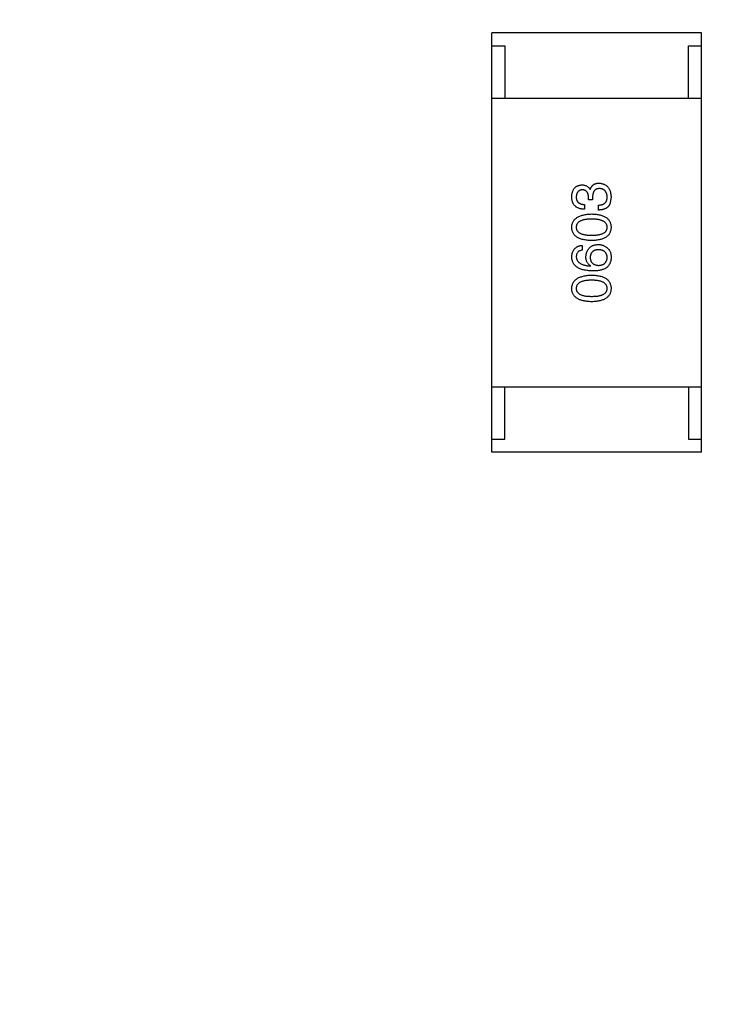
# Model space of a CAD drawing. Header units: inches. Extents: x -39 to 106, y -45 to 75.
# Tile 69 of 222: x 9.93 to 12.58, y -26.79 to -23.03. Entities that reach past the tile are written whole.
import ezdxf

# ---------------------------------------------------------------- set-up
doc = ezdxf.new("R2010")
doc.units = ezdxf.units.IN
doc.header["$LTSCALE"] = 1.21
doc.header["$MEASUREMENT"] = 0
doc.header["$PDMODE"] = 3
doc.header["$PDSIZE"] = 0.3125
doc.layers.get('0').update_dxf_attribs({"linetype": 'CONTINUOUS'})
doc.layers.get('Defpoints').update_dxf_attribs({"linetype": 'CONTINUOUS'})
doc.layers.add('DIM', color=3, linetype='CONTINUOUS')
doc.styles.get("Standard").update_dxf_attribs({"font": 'txt', "width": 0.8})
doc.dimstyles.get("Standard").update_dxf_attribs({"dimtxt": 0.15625, "dimasz": 0.1875, "dimexe": 0.125, "dimexo": 0.0625, "dimgap": 0.09, "dimtad": 0, "dimtih": 1, "dimtoh": 1, "dimzin": 4, "dimdsep": 46, "dimtxsty": 'STANDARD', "dimblk": '_FILLED', "dimblk1": '_FILLED', "dimblk2": '_FILLED', "dimcen": 0.09, "dimazin": 1, "dimtp": 0.01, "dimtm": 0.01, "dimtfac": 1, "dimtofl": 0, "dimtmove": 0, "dimatfit": 3, "dimldrblk": '_FILLED', "dimfxl": 1, "dimtolj": 1, "dimtzin": 4, "dimarcsym": 0})

# ---------------------------------------------------------------- blocks, each defined once
blk = doc.blocks.new('_FILLED')
at = {"color": 0, "linetype": 'ByBlock'}
blk.add_solid([(0, 0), (-1, 0.1667), (-1, -0.1667)], dxfattribs=at)
blk = doc.blocks.new('*D6')
at = {"layer": 'Defpoints', "color": 0}
for p in [(-13.1719, -23.0315), (49.8281, -23.0315), (49.8281, -38.8367)]:
    blk.add_point(p, dxfattribs=at)
at = {"layer": 'DIM', "color": 0, "lineweight": -2}
for p, q in [((-13.1719, -23.094), (-13.1719, -38.9617)), ((49.8281, -23.094), (49.8281, -38.9617)), ((-11.1719, -38.8367), (15.3048, -38.8367)), ((47.8281, -38.8367), (21.3515, -38.8367))]:
    blk.add_line(p, q, dxfattribs=at)
at = {"layer": 'DIM', "color": 0, "lineweight": -2, "xscale": 2, "yscale": 2, "zscale": 2, "rotation": 180}
blk.add_blockref('_FILLED', (-13.1719, -38.8367), dxfattribs=at)
at = {"layer": 'DIM', "color": 0, "lineweight": -2, "xscale": 2, "yscale": 2, "zscale": 2}
blk.add_blockref('_FILLED', (49.8281, -38.8367), dxfattribs=at)
at = {"layer": 'DIM', "color": 0, "insert": (18.3281, -38.8367), "char_height": 2, "attachment_point": 5}
blk.add_mtext('\\A1;63.00', dxfattribs=at)

msp = doc.modelspace()

# ---------------------------------------------------------------- linework, layer by layer
at = {"color": 7, "linetype": 'Continuous'}
for p, q in [((12.528, -23.0814), (11.728, -23.0814)), ((11.728, -24.6814), (11.728, -23.0814)), ((12.528, -24.6814), (12.528, -23.0814)), ((11.728, -23.1314), (11.778, -23.1314)), ((11.778, -23.1314), (11.778, -23.3314)), ((12.478, -23.1314), (12.528, -23.1314)), ((12.478, -23.3314), (12.478, -23.1314)), ((11.728, -23.3314), (12.528, -23.3314)), ((12.1025, -23.6796), (12.1033, -23.6796)), ((12.0967, -23.7181), (12.0967, -23.7082)), ((12.1123, -23.7181), (12.0967, -23.7181)), ((12.1123, -23.7091), (12.1123, -23.7181)), ((12.1828, -23.7082), (12.1779, -23.7353)), ((12.0812, -23.7361), (12.0812, -23.7541)), ((12.1353, -23.7574), (12.1353, -23.7386)), ((12.0722, -23.8922), (12.0722, -23.9102)), ((12.1041, -23.9709), (12.1049, -23.9701)), ((11.728, -24.4314), (12.528, -24.4314)), ((11.778, -24.6314), (11.778, -24.4314)), ((12.478, -24.4314), (12.478, -24.6314)), ((11.728, -24.6314), (11.778, -24.6314)), ((12.478, -24.6314), (12.528, -24.6314)), ((12.528, -24.6814), (11.728, -24.6814))]:
    msp.add_line(p, q, dxfattribs=at)
for points, knots in [([(12.1033, -23.6796), (12.1036, -23.6786), (12.1043, -23.6766), (12.1054, -23.6738), (12.1067, -23.6712), (12.1081, -23.6688), (12.1097, -23.6666), (12.1115, -23.6645), (12.1133, -23.6627), (12.1154, -23.6611), (12.1176, -23.6596), (12.1199, -23.6584), (12.1224, -23.6573), (12.125, -23.6565), (12.1278, -23.6558), (12.1307, -23.6553), (12.1337, -23.655), (12.1358, -23.655), (12.1369, -23.655)], [0, 0, 0, 0, 0.069445, 0.136039, 0.200011, 0.261745, 0.322328, 0.381403, 0.438864, 0.496655, 0.554398, 0.612391, 0.672266, 0.733005, 0.79604, 0.861293, 0.928785, 1, 1, 1, 1]), ([(12.1369, -23.655), (12.1387, -23.6551), (12.1422, -23.6553), (12.1472, -23.6562), (12.152, -23.6575), (12.1563, -23.6591), (12.1604, -23.6611), (12.1641, -23.6635), (12.1675, -23.6663), (12.1706, -23.6695), (12.1733, -23.673), (12.1757, -23.6769), (12.1777, -23.6812), (12.1794, -23.6859), (12.1808, -23.691), (12.1818, -23.6964), (12.1825, -23.7022), (12.1827, -23.7062), (12.1828, -23.7082)], [0, 0, 0, 0, 0.068236, 0.132937, 0.194125, 0.253174, 0.310181, 0.365986, 0.421096, 0.476216, 0.532352, 0.590232, 0.649824, 0.71274, 0.778406, 0.848058, 0.921922, 1, 1, 1, 1]), ([(12.0328, -23.7066), (12.0329, -23.7049), (12.0331, -23.7015), (12.0337, -23.6967), (12.0346, -23.6921), (12.0358, -23.6879), (12.0372, -23.6839), (12.0389, -23.6803), (12.0409, -23.677), (12.0432, -23.674), (12.0457, -23.6713), (12.0486, -23.669), (12.0517, -23.6669), (12.0551, -23.6652), (12.0588, -23.6638), (12.0627, -23.6627), (12.0669, -23.6619), (12.0698, -23.6616), (12.0713, -23.6615)], [0, 0, 0, 0, 0.077845, 0.151584, 0.221397, 0.287366, 0.350104, 0.410398, 0.467998, 0.524388, 0.579979, 0.635152, 0.690917, 0.747936, 0.806661, 0.867861, 0.932479, 1, 1, 1, 1]), ([(12.073, -23.6804), (12.0721, -23.6805), (12.0703, -23.6806), (12.0678, -23.6811), (12.0654, -23.6818), (12.0632, -23.6826), (12.0612, -23.6837), (12.0594, -23.6849), (12.0576, -23.6863), (12.0561, -23.6879), (12.0548, -23.6897), (12.0536, -23.6917), (12.0526, -23.6939), (12.0517, -23.6962), (12.0511, -23.6988), (12.0505, -23.7015), (12.0502, -23.7044), (12.0501, -23.7064), (12.05, -23.7074)], [0, 0, 0, 0, 0.067655, 0.132224, 0.194132, 0.253145, 0.309858, 0.366002, 0.421361, 0.47702, 0.532632, 0.590536, 0.65067, 0.713258, 0.779588, 0.848803, 0.921949, 1, 1, 1, 1]), ([(12.0713, -23.6615), (12.0732, -23.6616), (12.0767, -23.6617), (12.0818, -23.6625), (12.0864, -23.6639), (12.0906, -23.6659), (12.0943, -23.6685), (12.0976, -23.6716), (12.1004, -23.6753), (12.1018, -23.6781), (12.1025, -23.6796)], [0, 0, 0, 0, 0.143686, 0.277942, 0.40333, 0.521785, 0.638573, 0.755208, 0.874773, 1, 1, 1, 1]), ([(12.0967, -23.7082), (12.0967, -23.7071), (12.0966, -23.705), (12.0962, -23.7019), (12.0957, -23.6991), (12.095, -23.6964), (12.0941, -23.6939), (12.0931, -23.6917), (12.0918, -23.6896), (12.0904, -23.6877), (12.0889, -23.6861), (12.0871, -23.6847), (12.0852, -23.6834), (12.0831, -23.6824), (12.0808, -23.6815), (12.0783, -23.6809), (12.0757, -23.6805), (12.0739, -23.6804), (12.073, -23.6804)], [0, 0, 0, 0, 0.079415, 0.154091, 0.22508, 0.29186, 0.355026, 0.415127, 0.472418, 0.528511, 0.583551, 0.638361, 0.693547, 0.750023, 0.807857, 0.868401, 0.932259, 1, 1, 1, 1]), ([(12.1394, -23.6755), (12.1383, -23.6755), (12.1361, -23.6755), (12.1331, -23.6759), (12.1302, -23.6766), (12.1275, -23.6775), (12.1251, -23.6787), (12.1229, -23.6801), (12.1208, -23.6819), (12.119, -23.6838), (12.1174, -23.6861), (12.116, -23.6886), (12.1149, -23.6914), (12.114, -23.6944), (12.1132, -23.6977), (12.1127, -23.7013), (12.1123, -23.7051), (12.1123, -23.7077), (12.1123, -23.7091)], [0, 0, 0, 0, 0.066518, 0.129194, 0.188613, 0.245254, 0.300032, 0.353805, 0.407079, 0.461108, 0.516272, 0.574141, 0.634837, 0.699275, 0.767504, 0.840272, 0.917505, 1, 1, 1, 1]), ([(12.1681, -23.7074), (12.168, -23.7062), (12.1678, -23.7038), (12.1673, -23.7004), (12.1666, -23.6971), (12.1657, -23.6941), (12.1646, -23.6913), (12.1633, -23.6887), (12.1618, -23.6864), (12.1601, -23.6842), (12.1582, -23.6824), (12.1561, -23.6806), (12.1538, -23.6792), (12.1513, -23.678), (12.1486, -23.677), (12.1457, -23.6763), (12.1426, -23.6757), (12.1405, -23.6755), (12.1394, -23.6755)], [0, 0, 0, 0, 0.076694, 0.149502, 0.218019, 0.283183, 0.345589, 0.405199, 0.462852, 0.519478, 0.575313, 0.630559, 0.687006, 0.744638, 0.804006, 0.866059, 0.931486, 1, 1, 1, 1]), ([(12.0812, -23.7541), (12.0792, -23.7541), (12.0755, -23.754), (12.0701, -23.7533), (12.0651, -23.7523), (12.0604, -23.751), (12.0561, -23.7492), (12.0521, -23.7472), (12.0485, -23.7447), (12.0453, -23.7419), (12.0424, -23.7387), (12.0399, -23.7352), (12.0378, -23.7313), (12.0361, -23.727), (12.0346, -23.7224), (12.0337, -23.7175), (12.033, -23.7122), (12.0329, -23.7085), (12.0328, -23.7066)], [0, 0, 0, 0, 0.074804, 0.144899, 0.211458, 0.274554, 0.334363, 0.392059, 0.448123, 0.503024, 0.558154, 0.613471, 0.670844, 0.729926, 0.792003, 0.857405, 0.926768, 1, 1, 1, 1]), ([(12.05, -23.7074), (12.05, -23.7085), (12.0501, -23.7107), (12.0505, -23.7139), (12.0511, -23.7169), (12.0519, -23.7196), (12.053, -23.7222), (12.0544, -23.7245), (12.0559, -23.7267), (12.0578, -23.7286), (12.0599, -23.7303), (12.0622, -23.7317), (12.0648, -23.733), (12.0676, -23.7341), (12.0706, -23.7349), (12.0739, -23.7355), (12.0775, -23.736), (12.0799, -23.7361), (12.0812, -23.7361)], [0, 0, 0, 0, 0.069877, 0.136363, 0.198671, 0.257968, 0.315462, 0.370709, 0.425568, 0.479847, 0.535753, 0.592303, 0.651386, 0.713311, 0.778642, 0.84836, 0.921866, 1, 1, 1, 1]), ([(12.1353, -23.7386), (12.1366, -23.7385), (12.1392, -23.7384), (12.1429, -23.7379), (12.1464, -23.7373), (12.1496, -23.7364), (12.1525, -23.7352), (12.1552, -23.7339), (12.1577, -23.7322), (12.1599, -23.7304), (12.1618, -23.7283), (12.1635, -23.726), (12.1649, -23.7235), (12.1661, -23.7207), (12.167, -23.7177), (12.1676, -23.7145), (12.168, -23.711), (12.168, -23.7086), (12.1681, -23.7074)], [0, 0, 0, 0, 0.07723, 0.149593, 0.217944, 0.282232, 0.34411, 0.402297, 0.458791, 0.513966, 0.568538, 0.623291, 0.679957, 0.737243, 0.798142, 0.86118, 0.928728, 1, 1, 1, 1]), ([(12.1779, -23.7353), (12.1775, -23.7362), (12.1766, -23.7379), (12.1751, -23.7403), (12.1734, -23.7426), (12.1716, -23.7447), (12.1695, -23.7467), (12.1673, -23.7485), (12.1649, -23.7501), (12.1623, -23.7515), (12.1595, -23.7528), (12.1566, -23.754), (12.1535, -23.7549), (12.1502, -23.7558), (12.1467, -23.7564), (12.1431, -23.7569), (12.1392, -23.7573), (12.1366, -23.7574), (12.1353, -23.7574)], [0, 0, 0, 0, 0.056906, 0.113264, 0.168825, 0.223843, 0.279195, 0.335267, 0.392098, 0.450414, 0.51054, 0.572219, 0.636652, 0.703156, 0.773102, 0.845505, 0.921063, 1, 1, 1, 1]), ([(12.0328, -23.8232), (12.0329, -23.8212), (12.0332, -23.8174), (12.0342, -23.8118), (12.0359, -23.8067), (12.0381, -23.8018), (12.0409, -23.7974), (12.0442, -23.7933), (12.0482, -23.7895), (12.0527, -23.7862), (12.0578, -23.7831), (12.0634, -23.7805), (12.0697, -23.7782), (12.0764, -23.7763), (12.0838, -23.7748), (12.0917, -23.7736), (12.1002, -23.7727), (12.106, -23.7725), (12.109, -23.7724)], [0, 0, 0, 0, 0.057415, 0.112361, 0.16496, 0.216437, 0.267441, 0.318839, 0.371478, 0.426325, 0.483626, 0.544235, 0.608673, 0.677374, 0.750405, 0.828394, 0.911525, 1, 1, 1, 1]), ([(12.109, -23.792), (12.1067, -23.7921), (12.102, -23.7921), (12.0953, -23.7925), (12.0891, -23.7931), (12.0833, -23.7939), (12.078, -23.795), (12.0732, -23.7963), (12.0688, -23.7979), (12.0648, -23.7997), (12.0614, -23.8018), (12.0583, -23.8041), (12.0558, -23.8067), (12.0536, -23.8095), (12.052, -23.8126), (12.0508, -23.8159), (12.0502, -23.8195), (12.0501, -23.8219), (12.05, -23.8232)], [0, 0, 0, 0, 0.095719, 0.185854, 0.269738, 0.347952, 0.420315, 0.487894, 0.550245, 0.608186, 0.662454, 0.713283, 0.761375, 0.808209, 0.854301, 0.901312, 0.949396, 1, 1, 1, 1]), ([(12.109, -23.7724), (12.112, -23.7725), (12.1177, -23.7727), (12.126, -23.7734), (12.1337, -23.7745), (12.1409, -23.776), (12.1475, -23.7779), (12.1535, -23.7802), (12.159, -23.7828), (12.164, -23.7857), (12.1683, -23.7891), (12.1721, -23.7929), (12.1753, -23.797), (12.178, -23.8015), (12.1801, -23.8064), (12.1816, -23.8117), (12.1825, -23.8173), (12.1827, -23.8212), (12.1828, -23.8232)], [0, 0, 0, 0, 0.08769, 0.170218, 0.24749, 0.319818, 0.387758, 0.451391, 0.511445, 0.568185, 0.622681, 0.67526, 0.726746, 0.778428, 0.830764, 0.884397, 0.940866, 1, 1, 1, 1]), ([(12.1681, -23.8232), (12.168, -23.8219), (12.1678, -23.8195), (12.1671, -23.8159), (12.1658, -23.8126), (12.1641, -23.8095), (12.162, -23.8067), (12.1594, -23.8041), (12.1563, -23.8018), (12.1528, -23.7997), (12.1489, -23.7979), (12.1445, -23.7963), (12.1397, -23.795), (12.1344, -23.7939), (12.1287, -23.7931), (12.1225, -23.7925), (12.1159, -23.7921), (12.1114, -23.7921), (12.109, -23.792)], [0, 0, 0, 0, 0.050879, 0.099377, 0.146973, 0.193618, 0.240619, 0.289461, 0.34047, 0.395283, 0.453059, 0.515633, 0.582666, 0.655287, 0.732971, 0.815933, 0.905166, 1, 1, 1, 1]), ([(12.109, -23.874), (12.106, -23.8739), (12.1001, -23.8737), (12.0915, -23.8729), (12.0835, -23.8718), (12.0761, -23.8703), (12.0693, -23.8685), (12.0631, -23.8662), (12.0574, -23.8636), (12.0523, -23.8606), (12.0478, -23.8572), (12.0439, -23.8535), (12.0405, -23.8494), (12.0378, -23.8448), (12.0356, -23.8399), (12.034, -23.8347), (12.0331, -23.8291), (12.0329, -23.8252), (12.0328, -23.8232)], [0, 0, 0, 0, 0.088823, 0.172287, 0.250296, 0.323438, 0.392244, 0.456221, 0.516635, 0.573871, 0.628, 0.680335, 0.731489, 0.782557, 0.834044, 0.886738, 0.942089, 1, 1, 1, 1]), ([(12.05, -23.8232), (12.0501, -23.8244), (12.0502, -23.8268), (12.0508, -23.8303), (12.052, -23.8335), (12.0536, -23.8365), (12.0558, -23.8393), (12.0583, -23.8418), (12.0613, -23.844), (12.0648, -23.846), (12.0688, -23.8478), (12.0732, -23.8494), (12.078, -23.8506), (12.0833, -23.8517), (12.0891, -23.8525), (12.0953, -23.8531), (12.102, -23.8534), (12.1067, -23.8535), (12.109, -23.8535)], [0, 0, 0, 0, 0.049764, 0.097007, 0.143217, 0.188577, 0.235116, 0.282997, 0.333719, 0.387776, 0.445989, 0.508679, 0.576563, 0.649481, 0.728235, 0.812722, 0.903548, 1, 1, 1, 1]), ([(12.109, -23.8535), (12.1114, -23.8535), (12.116, -23.8534), (12.1227, -23.8531), (12.129, -23.8525), (12.1347, -23.8517), (12.14, -23.8506), (12.1449, -23.8494), (12.1493, -23.8478), (12.1532, -23.846), (12.1567, -23.844), (12.1598, -23.8418), (12.1623, -23.8393), (12.1644, -23.8365), (12.1661, -23.8335), (12.1672, -23.8303), (12.1679, -23.8268), (12.168, -23.8244), (12.1681, -23.8232)], [0, 0, 0, 0, 0.096457, 0.187288, 0.27178, 0.350132, 0.423455, 0.491343, 0.554037, 0.612253, 0.666313, 0.717038, 0.764921, 0.811214, 0.856775, 0.902988, 0.950234, 1, 1, 1, 1]), ([(12.1828, -23.8232), (12.1827, -23.8252), (12.1825, -23.8291), (12.1816, -23.8347), (12.1801, -23.8399), (12.178, -23.8448), (12.1753, -23.8493), (12.1721, -23.8535), (12.1683, -23.8572), (12.1639, -23.8606), (12.159, -23.8636), (12.1535, -23.8662), (12.1475, -23.8685), (12.1409, -23.8703), (12.1337, -23.8718), (12.126, -23.8729), (12.1177, -23.8737), (12.112, -23.8739), (12.109, -23.874)], [0, 0, 0, 0, 0.059135, 0.115606, 0.169241, 0.221578, 0.273261, 0.324749, 0.377329, 0.431642, 0.488541, 0.548597, 0.612232, 0.680174, 0.752504, 0.829777, 0.912307, 1, 1, 1, 1]), ([(12.0328, -23.9357), (12.0329, -23.9341), (12.0332, -23.931), (12.0339, -23.9264), (12.0349, -23.9222), (12.0361, -23.9182), (12.0376, -23.9145), (12.0394, -23.9111), (12.0415, -23.908), (12.0438, -23.9051), (12.0464, -23.9025), (12.0493, -23.9002), (12.0524, -23.8982), (12.0559, -23.8964), (12.0596, -23.8949), (12.0635, -23.8937), (12.0677, -23.8928), (12.0707, -23.8924), (12.0722, -23.8922)], [0, 0, 0, 0, 0.073784, 0.144317, 0.211047, 0.274818, 0.336501, 0.395724, 0.453465, 0.510016, 0.566585, 0.622844, 0.680328, 0.739335, 0.800408, 0.863904, 0.93053, 1, 1, 1, 1]), ([(12.0722, -23.9102), (12.0704, -23.9106), (12.0671, -23.9114), (12.0625, -23.9132), (12.0586, -23.9156), (12.0555, -23.9185), (12.053, -23.9221), (12.0513, -23.9261), (12.0502, -23.9307), (12.0501, -23.934), (12.05, -23.9357)], [0, 0, 0, 0, 0.1439, 0.274233, 0.394478, 0.509388, 0.621911, 0.738504, 0.863414, 1, 1, 1, 1]), ([(12.0869, -23.9357), (12.0871, -23.9338), (12.0874, -23.9303), (12.0883, -23.9251), (12.0895, -23.9203), (12.091, -23.9159), (12.0928, -23.9117), (12.0949, -23.9079), (12.0974, -23.9045), (12.1002, -23.9014), (12.1033, -23.8986), (12.1067, -23.8962), (12.1104, -23.8941), (12.1144, -23.8924), (12.1188, -23.891), (12.1235, -23.89), (12.1284, -23.8892), (12.1319, -23.889), (12.1336, -23.8889)], [0, 0, 0, 0, 0.074228, 0.144548, 0.211288, 0.274576, 0.335162, 0.393915, 0.450599, 0.506657, 0.562409, 0.618617, 0.676096, 0.735061, 0.79654, 0.860906, 0.928473, 1, 1, 1, 1]), ([(12.1344, -23.9086), (12.1332, -23.9087), (12.1308, -23.9089), (12.1274, -23.9094), (12.1242, -23.9101), (12.1212, -23.911), (12.1184, -23.9121), (12.1158, -23.9135), (12.1136, -23.915), (12.1115, -23.9168), (12.1096, -23.9187), (12.108, -23.9209), (12.1067, -23.9233), (12.1055, -23.9258), (12.1046, -23.9286), (12.1039, -23.9316), (12.1035, -23.9348), (12.1034, -23.937), (12.1033, -23.9381)], [0, 0, 0, 0, 0.076288, 0.14871, 0.216387, 0.281386, 0.342528, 0.402111, 0.4591, 0.514852, 0.569974, 0.625644, 0.682226, 0.740156, 0.800362, 0.863471, 0.930116, 1, 1, 1, 1]), ([(12.1336, -23.8889), (12.1354, -23.889), (12.1388, -23.8891), (12.1439, -23.8898), (12.1488, -23.8909), (12.1536, -23.8925), (12.1581, -23.8946), (12.1625, -23.8972), (12.1666, -23.9002), (12.1692, -23.9025), (12.1705, -23.9037)], [0, 0, 0, 0, 0.12904, 0.253809, 0.377066, 0.499122, 0.621469, 0.744665, 0.870607, 1, 1, 1, 1]), ([(12.1681, -23.9373), (12.168, -23.9362), (12.1678, -23.9341), (12.1672, -23.931), (12.1664, -23.9281), (12.1654, -23.9254), (12.1641, -23.9229), (12.1626, -23.9206), (12.1608, -23.9185), (12.1589, -23.9166), (12.1566, -23.9148), (12.1541, -23.9134), (12.1515, -23.912), (12.1485, -23.911), (12.1453, -23.9101), (12.1419, -23.9094), (12.1383, -23.9089), (12.1357, -23.9087), (12.1344, -23.9086)], [0, 0, 0, 0, 0.066682, 0.130303, 0.190802, 0.248749, 0.30534, 0.361219, 0.415721, 0.471765, 0.528279, 0.586428, 0.64659, 0.710143, 0.776461, 0.846692, 0.921137, 1, 1, 1, 1]), ([(12.1705, -23.9037), (12.1716, -23.9046), (12.1737, -23.9065), (12.1763, -23.91), (12.1785, -23.9139), (12.1803, -23.9183), (12.1816, -23.9232), (12.1824, -23.9286), (12.1829, -23.9344), (12.1828, -23.9385), (12.1828, -23.9406)], [0, 0, 0, 0, 0.105033, 0.21147, 0.321511, 0.438526, 0.563605, 0.698055, 0.843218, 1, 1, 1, 1]), ([(12.1123, -23.9898), (12.1092, -23.9897), (12.1031, -23.9895), (12.0942, -23.9886), (12.0859, -23.9875), (12.0783, -23.9859), (12.0712, -23.9839), (12.0647, -23.9815), (12.0588, -23.9787), (12.0535, -23.9755), (12.0488, -23.972), (12.0447, -23.968), (12.0412, -23.9636), (12.0383, -23.9587), (12.036, -23.9535), (12.0343, -23.9479), (12.0332, -23.9419), (12.0329, -23.9378), (12.0328, -23.9357)], [0, 0, 0, 0, 0.087517, 0.169686, 0.246944, 0.319347, 0.387088, 0.450961, 0.511075, 0.567974, 0.622351, 0.675039, 0.726853, 0.778688, 0.83093, 0.884738, 0.941043, 1, 1, 1, 1]), ([(12.05, -23.9357), (12.0501, -23.937), (12.0503, -23.9395), (12.0512, -23.9432), (12.0523, -23.9467), (12.054, -23.9499), (12.0559, -23.9529), (12.0584, -23.9557), (12.0612, -23.9582), (12.0644, -23.9606), (12.068, -23.9626), (12.072, -23.9645), (12.0764, -23.9661), (12.0812, -23.9676), (12.0863, -23.9687), (12.0919, -23.9697), (12.0979, -23.9705), (12.102, -23.9708), (12.1041, -23.9709)], [0, 0, 0, 0, 0.054741, 0.107075, 0.158339, 0.208382, 0.258772, 0.310045, 0.362765, 0.417822, 0.475982, 0.537466, 0.602901, 0.673037, 0.747247, 0.826291, 0.910782, 1, 1, 1, 1]), ([(12.1049, -23.9701), (12.1035, -23.9692), (12.1007, -23.9675), (12.097, -23.9644), (12.0938, -23.9607), (12.0913, -23.9566), (12.0893, -23.952), (12.0879, -23.947), (12.087, -23.9415), (12.087, -23.9376), (12.0869, -23.9357)], [0, 0, 0, 0, 0.122276, 0.239997, 0.35611, 0.473903, 0.59404, 0.720428, 0.855383, 1, 1, 1, 1]), ([(12.1033, -23.9381), (12.1034, -23.9393), (12.1035, -23.9415), (12.1039, -23.9448), (12.1046, -23.9479), (12.1056, -23.9507), (12.1067, -23.9534), (12.1082, -23.9558), (12.1098, -23.9581), (12.1117, -23.9601), (12.1138, -23.9619), (12.1162, -23.9635), (12.1188, -23.9648), (12.1216, -23.966), (12.1247, -23.9669), (12.128, -23.9677), (12.1316, -23.9682), (12.134, -23.9684), (12.1353, -23.9684)], [0, 0, 0, 0, 0.070453, 0.136523, 0.199866, 0.260392, 0.318446, 0.374657, 0.430182, 0.485556, 0.541071, 0.598396, 0.657208, 0.718642, 0.783247, 0.851631, 0.923928, 1, 1, 1, 1]), ([(12.1353, -23.9684), (12.1366, -23.9684), (12.1391, -23.9682), (12.1427, -23.9676), (12.1461, -23.9669), (12.1493, -23.966), (12.1522, -23.9648), (12.1548, -23.9633), (12.1573, -23.9617), (12.1595, -23.9599), (12.1614, -23.9578), (12.1631, -23.9555), (12.1646, -23.953), (12.1657, -23.9503), (12.1667, -23.9474), (12.1674, -23.9442), (12.1679, -23.9408), (12.168, -23.9385), (12.1681, -23.9373)], [0, 0, 0, 0, 0.076467, 0.148148, 0.216496, 0.280559, 0.342274, 0.401168, 0.458322, 0.514073, 0.569257, 0.62465, 0.68124, 0.739113, 0.799947, 0.862804, 0.929597, 1, 1, 1, 1]), ([(12.1828, -23.9406), (12.1827, -23.9426), (12.1825, -23.9466), (12.1814, -23.9525), (12.1798, -23.9579), (12.1776, -23.9629), (12.1748, -23.9676), (12.1715, -23.9719), (12.1676, -23.9758), (12.1646, -23.978), (12.1631, -23.9791)], [0, 0, 0, 0, 0.137449, 0.267856, 0.393219, 0.514735, 0.63397, 0.753734, 0.874967, 1, 1, 1, 1]), ([(12.1631, -23.9791), (12.1616, -23.98), (12.1584, -23.9817), (12.1531, -23.9839), (12.1474, -23.9857), (12.1413, -23.9872), (12.1347, -23.9884), (12.1277, -23.9891), (12.1201, -23.9897), (12.115, -23.9897), (12.1123, -23.9898)], [0, 0, 0, 0, 0.101889, 0.209155, 0.322694, 0.442863, 0.569758, 0.70479, 0.848502, 1, 1, 1, 1]), ([(12.0328, -24.0563), (12.0329, -24.0544), (12.0332, -24.0505), (12.0342, -24.045), (12.0359, -24.0398), (12.0381, -24.035), (12.0409, -24.0305), (12.0442, -24.0264), (12.0482, -24.0227), (12.0527, -24.0193), (12.0578, -24.0163), (12.0634, -24.0137), (12.0697, -24.0114), (12.0764, -24.0095), (12.0838, -24.008), (12.0917, -24.0068), (12.1002, -24.0059), (12.106, -24.0056), (12.109, -24.0055)], [0, 0, 0, 0, 0.057415, 0.112361, 0.16496, 0.216437, 0.267441, 0.318839, 0.371478, 0.426325, 0.483626, 0.544235, 0.608673, 0.677374, 0.750405, 0.828394, 0.911525, 1, 1, 1, 1]), ([(12.109, -24.0252), (12.1067, -24.0252), (12.102, -24.0252), (12.0953, -24.0256), (12.0891, -24.0262), (12.0833, -24.027), (12.078, -24.0281), (12.0732, -24.0295), (12.0688, -24.031), (12.0648, -24.0328), (12.0614, -24.0349), (12.0583, -24.0372), (12.0558, -24.0398), (12.0536, -24.0426), (12.052, -24.0457), (12.0508, -24.049), (12.0502, -24.0526), (12.0501, -24.0551), (12.05, -24.0563)], [0, 0, 0, 0, 0.095719, 0.185854, 0.269738, 0.347952, 0.420315, 0.487894, 0.550245, 0.608186, 0.662454, 0.713283, 0.761375, 0.808209, 0.854301, 0.901312, 0.949396, 1, 1, 1, 1]), ([(12.109, -24.0055), (12.112, -24.0056), (12.1177, -24.0058), (12.126, -24.0066), (12.1337, -24.0077), (12.1409, -24.0092), (12.1475, -24.0111), (12.1535, -24.0133), (12.159, -24.0159), (12.164, -24.0189), (12.1683, -24.0223), (12.1721, -24.026), (12.1753, -24.0302), (12.178, -24.0347), (12.1801, -24.0396), (12.1816, -24.0448), (12.1825, -24.0505), (12.1827, -24.0543), (12.1828, -24.0563)], [0, 0, 0, 0, 0.08769, 0.170218, 0.24749, 0.319818, 0.387758, 0.451391, 0.511445, 0.568185, 0.622681, 0.67526, 0.726746, 0.778428, 0.830764, 0.884397, 0.940866, 1, 1, 1, 1]), ([(12.1681, -24.0563), (12.168, -24.0551), (12.1678, -24.0526), (12.1671, -24.049), (12.1658, -24.0457), (12.1641, -24.0426), (12.162, -24.0398), (12.1594, -24.0373), (12.1563, -24.0349), (12.1528, -24.0329), (12.1489, -24.031), (12.1445, -24.0295), (12.1397, -24.0281), (12.1344, -24.0271), (12.1287, -24.0262), (12.1225, -24.0256), (12.1159, -24.0252), (12.1114, -24.0252), (12.109, -24.0252)], [0, 0, 0, 0, 0.050879, 0.099377, 0.146973, 0.193618, 0.240619, 0.289461, 0.34047, 0.395283, 0.453059, 0.515633, 0.582666, 0.655287, 0.732971, 0.815933, 0.905166, 1, 1, 1, 1]), ([(12.109, -24.1072), (12.106, -24.107), (12.1001, -24.1068), (12.0915, -24.1061), (12.0835, -24.105), (12.0761, -24.1035), (12.0693, -24.1016), (12.0631, -24.0994), (12.0574, -24.0968), (12.0523, -24.0938), (12.0478, -24.0904), (12.0439, -24.0866), (12.0405, -24.0825), (12.0378, -24.078), (12.0356, -24.0731), (12.034, -24.0678), (12.0331, -24.0622), (12.0329, -24.0583), (12.0328, -24.0563)], [0, 0, 0, 0, 0.088823, 0.172287, 0.250296, 0.323438, 0.392244, 0.456221, 0.516635, 0.573871, 0.628, 0.680335, 0.731489, 0.782557, 0.834044, 0.886738, 0.942089, 1, 1, 1, 1]), ([(12.05, -24.0563), (12.0501, -24.0576), (12.0502, -24.06), (12.0508, -24.0634), (12.052, -24.0667), (12.0536, -24.0697), (12.0558, -24.0724), (12.0583, -24.0749), (12.0613, -24.0772), (12.0648, -24.0792), (12.0688, -24.081), (12.0732, -24.0825), (12.078, -24.0837), (12.0833, -24.0849), (12.0891, -24.0857), (12.0953, -24.0862), (12.102, -24.0866), (12.1067, -24.0866), (12.109, -24.0867)], [0, 0, 0, 0, 0.049764, 0.097007, 0.143217, 0.188577, 0.235116, 0.282997, 0.333719, 0.387776, 0.445989, 0.508679, 0.576563, 0.649481, 0.728235, 0.812722, 0.903548, 1, 1, 1, 1]), ([(12.109, -24.0867), (12.1114, -24.0866), (12.116, -24.0866), (12.1227, -24.0862), (12.129, -24.0857), (12.1347, -24.0849), (12.14, -24.0837), (12.1449, -24.0825), (12.1493, -24.081), (12.1532, -24.0792), (12.1567, -24.0772), (12.1598, -24.0749), (12.1623, -24.0724), (12.1644, -24.0697), (12.1661, -24.0667), (12.1672, -24.0634), (12.1679, -24.06), (12.168, -24.0576), (12.1681, -24.0563)], [0, 0, 0, 0, 0.096457, 0.187288, 0.27178, 0.350132, 0.423455, 0.491343, 0.554037, 0.612253, 0.666313, 0.717038, 0.764921, 0.811214, 0.856775, 0.902988, 0.950234, 1, 1, 1, 1]), ([(12.1828, -24.0563), (12.1827, -24.0583), (12.1825, -24.0622), (12.1816, -24.0678), (12.1801, -24.0731), (12.178, -24.078), (12.1753, -24.0825), (12.1721, -24.0866), (12.1683, -24.0904), (12.1639, -24.0937), (12.159, -24.0968), (12.1535, -24.0994), (12.1475, -24.1016), (12.1409, -24.1035), (12.1337, -24.105), (12.126, -24.1061), (12.1177, -24.1068), (12.112, -24.107), (12.109, -24.1072)], [0, 0, 0, 0, 0.059135, 0.115606, 0.169241, 0.221578, 0.273261, 0.324749, 0.377329, 0.431642, 0.488541, 0.548597, 0.612232, 0.680174, 0.752504, 0.829777, 0.912307, 1, 1, 1, 1])]:
    msp.add_open_spline(points, degree=3, knots=knots, dxfattribs=at)

# ---------------------------------------------------------------- dimensions: what is measured, and where the dimension line sits
at = {"layer": 'DIM'}
dim = msp.add_linear_dim(base=(49.8281, -38.8367), p1=(-13.1719, -23.0315), p2=(49.8281, -23.0315), dimstyle='STANDARD', override={"dimtxt": 2, "dimasz": 2, "dimtih": 0, "dimtoh": 0, "dimzin": 0, "dimcen": 0.198, "dimadec": 0, "dimazin": 0, "dimtp": 0, "dimtm": 0, "dimtdec": 4, "dimtzin": 0}, dxfattribs=at)
dim.commit()
dim.dimension.update_dxf_attribs({"geometry": '*D6', "text_midpoint": (18.3281, -38.8367)})

doc.saveas('drawing.dxf')
